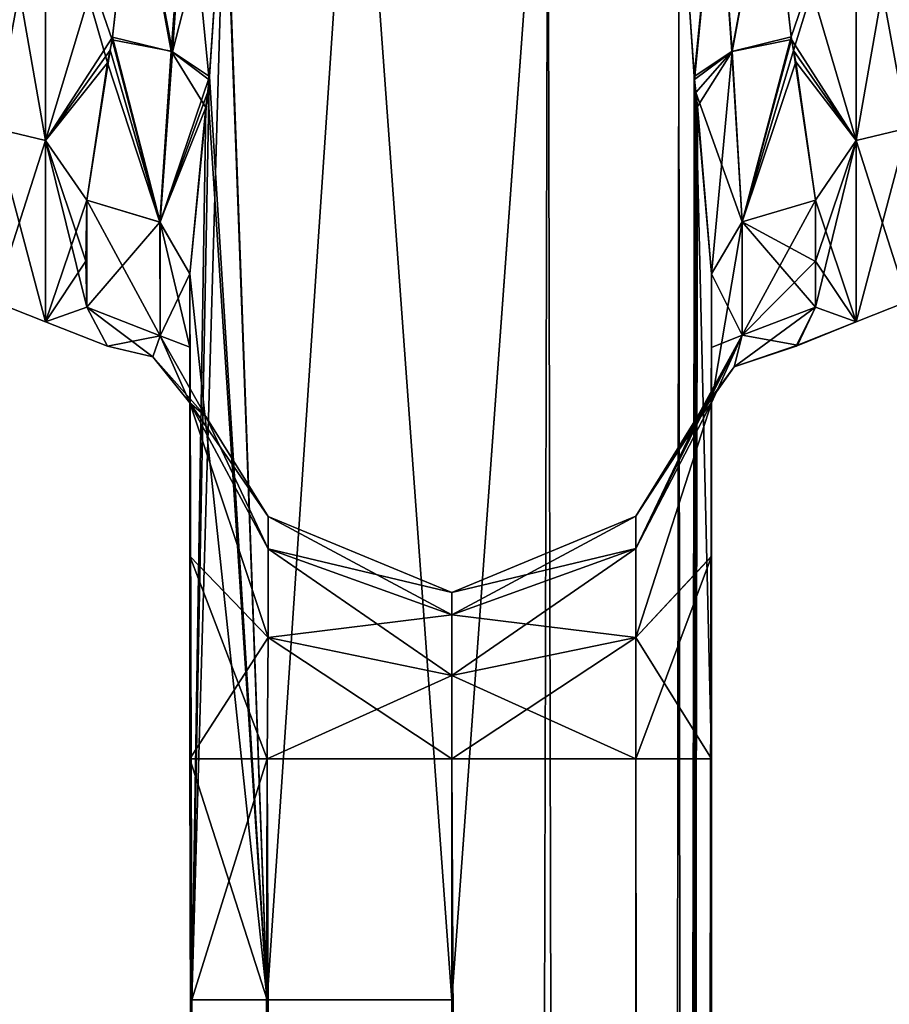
# Model space of a CAD drawing. Extents: x -23 to 1160, y -1999 to -1.
# Tile 151 of 254: x 48 to 90, y -84 to -36. Entities that reach past the tile are written whole.
import ezdxf

# ---------------------------------------------------------------- set-up
doc = ezdxf.new("R2010")
doc.units = 0
doc.header["$LTSCALE"] = 90.350045
for name, color, linetype in [('1', 7, 'CONTINUOUS'), ('12', 7, 'CONTINUOUS'), ('13', 7, 'CONTINUOUS'), ('16', 7, 'CONTINUOUS'), ('17', 7, 'CONTINUOUS'), ('18', 7, 'CONTINUOUS'), ('2', 7, 'CONTINUOUS'), ('20', 7, 'CONTINUOUS'), ('21', 7, 'CONTINUOUS'), ('22', 7, 'CONTINUOUS'), ('42', 7, 'CONTINUOUS'), ('43', 7, 'CONTINUOUS'), ('44', 7, 'CONTINUOUS'), ('48', 7, 'CONTINUOUS'), ('49', 7, 'CONTINUOUS'), ('5', 7, 'CONTINUOUS'), ('50', 7, 'CONTINUOUS'), ('51', 7, 'CONTINUOUS'), ('52', 7, 'CONTINUOUS'), ('7', 7, 'CONTINUOUS'), ('8', 7, 'CONTINUOUS')]:
    doc.layers.add(name, color=color, linetype=linetype)

msp = doc.modelspace()

# ---------------------------------------------------------------- linework, layer by layer
at = {"layer": '1', "linetype": 'CONTINUOUS'}
for points in [[(81.55, -71.85, 12.5), (81.55, -48.512, 12.5), (81.55, -52.027, 16.761), (81.55, -71.85, 12.5)], [(81.55, -48.512, 53.5), (81.55, -71.85, 53.5), (81.55, -62.103, 51.035), (81.55, -48.512, 53.5)], [(81.55, -52.067, 49.179), (81.55, -48.512, 53.5), (81.55, -62.103, 51.035), (81.55, -52.067, 49.179)], [(81.55, -62.113, 14.96), (81.55, -71.85, 12.5), (81.55, -52.027, 16.761), (81.55, -62.113, 14.96)], [(81.55, -54.723, 21.735), (81.55, -62.113, 14.96), (81.55, -52.027, 16.761), (81.55, -54.723, 21.735)], [(81.55, -54.723, 44.265), (81.55, -52.067, 49.179), (81.55, -62.103, 51.035), (81.55, -54.723, 44.265)]]:
    msp.add_3dface(points, dxfattribs=at)
at = {"layer": '12', "linetype": 'CONTINUOUS'}
for points in [[(58.021, -24.097, 59.382), (60.162, -83.45, 62.29), (64.429, -20, 65.115), (58.021, -24.097, 59.382)], [(60.162, -83.45, 62.29), (69.05, -83.45, 66), (64.429, -20, 65.115), (60.162, -83.45, 62.29)], [(64.429, -20, 65.115), (69.05, -83.45, 66), (73.669, -20, 65.115), (64.429, -20, 65.115)], [(69.05, -83.45, 66), (77.795, -1916.55, 62.333), (73.669, -20, 65.115), (69.05, -83.45, 66)], [(73.669, -20, 65.115), (77.795, -1916.55, 62.333), (79.976, -28, 59.571), (73.669, -20, 65.115)], [(58.124, -28, 59.571), (60.162, -83.45, 62.29), (58.021, -24.097, 59.382), (58.124, -28, 59.571)], [(57.394, -39.02, 58.014), (60.162, -83.45, 62.29), (58.124, -28, 59.571), (57.394, -39.02, 58.014)], [(77.795, -1916.55, 62.333), (81.55, -1916.55, 53.5), (79.976, -28, 59.571), (77.795, -1916.55, 62.333)], [(79.976, -28, 59.571), (81.55, -1916.55, 53.5), (80.706, -39.011, 58.015), (79.976, -28, 59.571)], [(57.31, -39.763, 57.792), (60.162, -83.45, 62.29), (57.394, -39.02, 58.014), (57.31, -39.763, 57.792)], [(80.706, -39.011, 58.015), (81.55, -1916.55, 53.5), (80.793, -39.785, 57.784), (80.706, -39.011, 58.015)], [(56.45, -48.511, 53.501), (60.162, -83.45, 62.29), (57.31, -39.763, 57.792), (56.45, -48.511, 53.501)], [(81.55, -71.85, 53.5), (81.55, -48.512, 53.5), (80.793, -39.785, 57.784), (81.55, -71.85, 53.5)], [(81.55, -1916.55, 53.5), (81.55, -71.85, 53.5), (80.793, -39.785, 57.784), (81.55, -1916.55, 53.5)], [(56.45, -48.511, 53.501), (56.45, -71.85, 53.5), (60.162, -83.45, 62.29), (56.45, -48.511, 53.501)], [(56.45, -71.85, 53.5), (56.55, -83.45, 53.5), (60.162, -83.45, 62.29), (56.45, -71.85, 53.5)], [(69, -1916.55, 41), (69.05, -71.85, 41), (77.839, -1928.15, 44.612), (69, -1916.55, 41)], [(69.05, -71.85, 41), (77.903, -71.85, 44.675), (77.839, -1928.15, 44.612), (69.05, -71.85, 41)], [(81.55, -71.85, 53.5), (81.55, -1916.55, 53.5), (77.839, -1928.15, 44.612), (81.55, -71.85, 53.5)], [(77.903, -71.85, 44.675), (81.55, -71.85, 53.5), (77.839, -1928.15, 44.612), (77.903, -71.85, 44.675)], [(69.05, -1916.55, 66), (77.795, -1916.55, 62.333), (69.05, -83.45, 66), (69.05, -1916.55, 66)]]:
    msp.add_3dface(points, dxfattribs=at)
at = {"layer": '13', "linetype": 'CONTINUOUS'}
for points in [[(56.45, -54.723, 21.735), (56.45, -62.107, 14.963), (60.211, -66.019, 22.901), (56.45, -54.723, 21.735)], [(56.45, -54.723, 21.735), (60.211, -66.019, 22.901), (60.211, -61.751, 27.169), (56.45, -54.723, 21.735)], [(56.45, -54.723, 21.735), (60.211, -61.751, 27.169), (60.211, -60.189, 33), (56.45, -54.723, 21.735)], [(56.45, -54.723, 21.735), (60.211, -60.189, 33), (57.219, -55.385, 33.026), (56.45, -54.723, 21.735)], [(56.45, -62.102, 51.034), (56.45, -54.723, 44.265), (60.211, -66.019, 43.099), (56.45, -62.102, 51.034)], [(56.45, -54.723, 44.265), (60.211, -61.751, 38.831), (60.211, -66.019, 43.099), (56.45, -54.723, 44.265)], [(60.211, -61.751, 38.831), (56.45, -54.723, 44.265), (57.219, -55.385, 33.026), (60.211, -61.751, 38.831)], [(81.55, -62.113, 14.96), (81.55, -54.723, 21.735), (77.903, -66.012, 22.889), (81.55, -62.113, 14.96)], [(81.55, -54.723, 21.735), (81.034, -55.385, 28.997), (77.903, -61.739, 27.162), (81.55, -54.723, 21.735)], [(77.903, -66.012, 22.889), (81.55, -54.723, 21.735), (77.903, -61.739, 27.162), (77.903, -66.012, 22.889)], [(81.55, -54.723, 44.265), (81.55, -62.103, 51.035), (77.903, -66.012, 43.111), (81.55, -54.723, 44.265)], [(80.93, -55.388, 35.225), (81.55, -54.723, 44.265), (77.903, -61.739, 38.838), (80.93, -55.388, 35.225)], [(77.903, -61.739, 38.838), (81.55, -54.723, 44.265), (77.903, -66.012, 43.111), (77.903, -61.739, 38.838)], [(60.211, -60.189, 33), (60.211, -61.751, 38.831), (57.219, -55.385, 33.026), (60.211, -60.189, 33)], [(81.034, -55.385, 28.997), (80.88, -55.387, 33.176), (77.903, -60.175, 33), (81.034, -55.385, 28.997)], [(77.903, -61.739, 27.162), (81.034, -55.385, 28.997), (77.903, -60.175, 33), (77.903, -61.739, 27.162)], [(80.88, -55.387, 33.176), (80.93, -55.388, 35.225), (77.903, -60.175, 33), (80.88, -55.387, 33.176)], [(77.903, -60.175, 33), (80.93, -55.388, 35.225), (77.903, -61.739, 38.838), (77.903, -60.175, 33)], [(69.055, -63.85, 33), (69.057, -64.922, 37), (60.211, -60.189, 33), (69.055, -63.85, 33)], [(60.211, -61.751, 27.169), (69.055, -63.85, 33), (60.211, -60.189, 33), (60.211, -61.751, 27.169)], [(60.211, -60.189, 33), (69.057, -64.922, 37), (60.211, -61.751, 38.831), (60.211, -60.189, 33)], [(77.903, -61.739, 27.162), (77.903, -60.175, 33), (69.053, -64.922, 29), (77.903, -61.739, 27.162)], [(69.053, -64.922, 29), (77.903, -60.175, 33), (69.055, -63.85, 33), (69.053, -64.922, 29)], [(77.903, -60.175, 33), (77.903, -61.739, 38.838), (69.055, -63.85, 33), (77.903, -60.175, 33)], [(69.053, -64.922, 29), (69.055, -63.85, 33), (60.211, -61.751, 27.169), (69.053, -64.922, 29)], [(60.211, -66.019, 22.901), (69.053, -64.922, 29), (60.211, -61.751, 27.169), (60.211, -66.019, 22.901)], [(69.057, -64.922, 37), (69.058, -67.85, 39.928), (60.211, -61.751, 38.831), (69.057, -64.922, 37)], [(60.211, -61.751, 38.831), (69.058, -67.85, 39.928), (60.211, -66.019, 43.099), (60.211, -61.751, 38.831)], [(77.903, -66.012, 22.889), (77.903, -61.739, 27.162), (69.052, -67.85, 26.072), (77.903, -66.012, 22.889)], [(69.052, -67.85, 26.072), (77.903, -61.739, 27.162), (69.053, -64.922, 29), (69.052, -67.85, 26.072)], [(69.055, -63.85, 33), (77.903, -61.739, 38.838), (69.057, -64.922, 37), (69.055, -63.85, 33)], [(77.903, -61.739, 38.838), (77.903, -66.012, 43.111), (69.057, -64.922, 37), (77.903, -61.739, 38.838)], [(56.45, -71.85, 53.5), (56.45, -62.102, 51.034), (60.161, -71.85, 44.612), (56.45, -71.85, 53.5)], [(60.161, -71.85, 44.612), (56.45, -62.102, 51.034), (60.211, -66.019, 43.099), (60.161, -71.85, 44.612)], [(56.45, -62.107, 14.963), (56.45, -71.85, 12.5), (60.211, -66.019, 22.901), (56.45, -62.107, 14.963)], [(81.55, -62.103, 51.035), (81.55, -71.85, 53.5), (77.903, -66.012, 43.111), (81.55, -62.103, 51.035)], [(81.55, -71.85, 12.5), (81.55, -62.113, 14.96), (77.903, -71.85, 21.325), (81.55, -71.85, 12.5)], [(77.903, -71.85, 21.325), (81.55, -62.113, 14.96), (77.903, -66.012, 22.889), (77.903, -71.85, 21.325)], [(69.052, -67.85, 26.072), (69.053, -64.922, 29), (60.211, -66.019, 22.901), (69.052, -67.85, 26.072)], [(69.057, -64.922, 37), (77.903, -66.012, 43.111), (69.058, -67.85, 39.928), (69.057, -64.922, 37)], [(56.45, -71.85, 12.5), (60.161, -71.85, 21.388), (60.211, -66.019, 22.901), (56.45, -71.85, 12.5)], [(60.161, -71.85, 21.388), (69.052, -67.85, 26.072), (60.211, -66.019, 22.901), (60.161, -71.85, 21.388)], [(69.05, -71.85, 41), (60.161, -71.85, 44.612), (60.211, -66.019, 43.099), (69.05, -71.85, 41)], [(69.058, -67.85, 39.928), (69.05, -71.85, 41), (60.211, -66.019, 43.099), (69.058, -67.85, 39.928)], [(69.05, -71.85, 25), (77.903, -71.85, 21.325), (77.903, -66.012, 22.889), (69.05, -71.85, 25)], [(69.05, -71.85, 25), (77.903, -66.012, 22.889), (69.052, -67.85, 26.072), (69.05, -71.85, 25)], [(77.903, -66.012, 43.111), (77.903, -71.85, 44.675), (69.058, -67.85, 39.928), (77.903, -66.012, 43.111)], [(77.903, -66.012, 43.111), (81.55, -71.85, 53.5), (77.903, -71.85, 44.675), (77.903, -66.012, 43.111)], [(60.161, -71.85, 21.388), (69.05, -71.85, 25), (69.052, -67.85, 26.072), (60.161, -71.85, 21.388)], [(69.058, -67.85, 39.928), (77.903, -71.85, 44.675), (69.05, -71.85, 41), (69.058, -67.85, 39.928)]]:
    msp.add_3dface(points, dxfattribs=at)
at = {"layer": '16', "linetype": 'CONTINUOUS'}
for points in [[(53.753, -28, 57), (49.5, -28, 57), (49.5, -42.104, 52.419), (53.753, -28, 57)], [(53.753, -28, 57), (49.5, -42.104, 52.419), (52.726, -37.121, 55.199), (53.753, -28, 57)], [(49.5, -28, 9), (53.753, -28, 9), (52.707, -37.256, 10.857), (49.5, -28, 9)], [(52.491, -38.362, 11.352), (49.5, -28, 9), (52.707, -37.256, 10.857), (52.491, -38.362, 11.352)], [(49.5, -28, 9), (52.491, -38.362, 11.352), (49.5, -42.099, 13.578), (49.5, -28, 9)], [(52.726, -37.121, 55.199), (49.5, -42.104, 52.419), (52.611, -37.747, 54.931), (52.726, -37.121, 55.199)], [(52.611, -37.747, 54.931), (49.5, -42.104, 52.419), (51.5, -44.976, 49.966), (52.611, -37.747, 54.931)], [(52.491, -38.362, 11.352), (51.5, -44.976, 16.034), (49.5, -42.099, 13.578), (52.491, -38.362, 11.352)], [(49.5, -42.099, 13.578), (51.5, -44.976, 16.034), (51.45, -47.911, 19.601), (49.5, -42.099, 13.578)], [(49.5, -50.828, 25.593), (49.5, -42.099, 13.578), (51.5, -50.115, 23.677), (49.5, -50.828, 25.593)], [(51.5, -50.115, 23.677), (49.5, -42.099, 13.578), (51.45, -47.911, 19.601), (51.5, -50.115, 23.677)], [(49.5, -42.104, 52.419), (49.5, -50.829, 40.406), (51.5, -44.976, 49.966), (49.5, -42.104, 52.419)], [(51.5, -44.976, 49.966), (49.5, -50.829, 40.406), (51.45, -47.905, 46.409), (51.5, -44.976, 49.966)], [(51.45, -47.905, 46.409), (49.5, -50.829, 40.406), (51.5, -50.115, 42.323), (51.45, -47.905, 46.409)], [(52.486, -52, 33.02), (49.5, -50.828, 25.593), (51.5, -50.115, 23.677), (52.486, -52, 33.02)], [(51.5, -50.115, 42.323), (49.5, -50.829, 40.406), (52.486, -52, 33.02), (51.5, -50.115, 42.323)], [(49.5, -50.829, 40.406), (49.5, -50.828, 25.593), (52.486, -52, 33.02), (49.5, -50.829, 40.406)]]:
    msp.add_3dface(points, dxfattribs=at)
at = {"layer": '17', "linetype": 'CONTINUOUS'}
for points in [[(60.097, -1928.15, 44.675), (56.45, -1928.15, 53.5), (60.161, -71.85, 44.612), (60.097, -1928.15, 44.675)], [(60.161, -71.85, 44.612), (56.45, -1928.15, 53.5), (56.55, -83.45, 53.5), (60.161, -71.85, 44.612)], [(56.45, -71.85, 53.5), (60.161, -71.85, 44.612), (56.55, -83.45, 53.5), (56.45, -71.85, 53.5)], [(68.95, -1928.15, 41), (60.097, -1928.15, 44.675), (60.161, -71.85, 44.612), (68.95, -1928.15, 41)], [(69.05, -71.85, 41), (68.95, -1928.15, 41), (60.161, -71.85, 44.612), (69.05, -71.85, 41)], [(69, -1916.55, 41), (68.95, -1928.15, 41), (69.05, -71.85, 41), (69, -1916.55, 41)], [(56.55, -83.45, 53.5), (56.45, -1928.15, 53.5), (57.202, -1960.168, 57.769), (56.55, -83.45, 53.5)], [(57.292, -1960.973, 58.011), (58.024, -1972, 59.571), (56.55, -83.45, 53.5), (57.292, -1960.973, 58.011)], [(56.55, -83.45, 53.5), (58.024, -1972, 59.571), (60.162, -83.45, 62.29), (56.55, -83.45, 53.5)], [(57.202, -1960.168, 57.769), (57.292, -1960.973, 58.011), (56.55, -83.45, 53.5), (57.202, -1960.168, 57.769)], [(58.024, -1972, 59.571), (64.377, -1980, 65.133), (60.162, -83.45, 62.29), (58.024, -1972, 59.571)], [(64.377, -1980, 65.133), (69.05, -1916.55, 66), (60.162, -83.45, 62.29), (64.377, -1980, 65.133)], [(60.162, -83.45, 62.29), (69.05, -1916.55, 66), (69.05, -83.45, 66), (60.162, -83.45, 62.29)]]:
    msp.add_3dface(points, dxfattribs=at)
at = {"layer": '18', "linetype": 'CONTINUOUS'}
for points in [[(60.097, -1928.15, 21.325), (56.45, -71.85, 12.5), (56.55, -83.45, 12.5), (60.097, -1928.15, 21.325)], [(56.45, -71.85, 12.5), (60.097, -1928.15, 21.325), (60.161, -71.85, 21.388), (56.45, -71.85, 12.5)], [(60.097, -1928.15, 21.325), (68.95, -1928.15, 25), (60.161, -71.85, 21.388), (60.097, -1928.15, 21.325)], [(68.95, -1928.15, 25), (69, -1916.55, 25), (60.161, -71.85, 21.388), (68.95, -1928.15, 25)], [(60.161, -71.85, 21.388), (69, -1916.55, 25), (69.05, -71.85, 25), (60.161, -71.85, 21.388)], [(56.45, -1951.488, 12.5), (56.45, -1928.15, 12.5), (60.161, -83.45, 3.712), (56.45, -1951.488, 12.5)], [(57.202, -1960.174, 8.229), (56.45, -1951.488, 12.5), (60.161, -83.45, 3.712), (57.202, -1960.174, 8.229)], [(56.45, -1928.15, 12.5), (60.097, -1928.15, 21.325), (56.55, -83.45, 12.5), (56.45, -1928.15, 12.5)], [(60.161, -83.45, 3.712), (56.45, -1928.15, 12.5), (56.55, -83.45, 12.5), (60.161, -83.45, 3.712)], [(57.293, -1960.98, 7.988), (57.202, -1960.174, 8.229), (60.161, -83.45, 3.712), (57.293, -1960.98, 7.988)], [(58.024, -1972, 6.429), (57.293, -1960.98, 7.988), (60.161, -83.45, 3.712), (58.024, -1972, 6.429)], [(64.387, -1980, 0.862), (58.024, -1972, 6.429), (60.161, -83.45, 3.712), (64.387, -1980, 0.862)], [(69.05, -83.45), (64.387, -1980, 0.862), (60.161, -83.45, 3.712), (69.05, -83.45)], [(69.05, -1916.55), (64.387, -1980, 0.862), (69.05, -83.45), (69.05, -1916.55)]]:
    msp.add_3dface(points, dxfattribs=at)
at = {"layer": '2', "linetype": 'CONTINUOUS'}
for points in [[(56.45, -48.511, 53.501), (56.45, -52.04, 49.22), (56.45, -71.85, 53.5), (56.45, -48.511, 53.501)], [(56.45, -52.046, 16.79), (56.45, -48.512, 12.5), (56.45, -62.107, 14.963), (56.45, -52.046, 16.79)], [(56.45, -62.107, 14.963), (56.45, -48.512, 12.5), (56.45, -71.85, 12.5), (56.45, -62.107, 14.963)], [(56.45, -52.04, 49.22), (56.45, -54.723, 44.265), (56.45, -62.102, 51.034), (56.45, -52.04, 49.22)], [(56.45, -71.85, 53.5), (56.45, -52.04, 49.22), (56.45, -62.102, 51.034), (56.45, -71.85, 53.5)], [(56.45, -54.723, 21.735), (56.45, -52.046, 16.79), (56.45, -62.107, 14.963), (56.45, -54.723, 21.735)]]:
    msp.add_3dface(points, dxfattribs=at)
at = {"layer": '20', "linetype": 'CONTINUOUS'}
for points in [[(49.5, -42.104, 52.419), (49.5, -28, 57), (47.025, -41.504, 51.587), (49.5, -42.104, 52.419)], [(49.5, -28, 57), (47.025, -28, 55.975), (47.025, -41.504, 51.587), (49.5, -28, 57)], [(49.5, -28, 9), (49.5, -42.099, 13.578), (47.025, -28, 10.025), (49.5, -28, 9)], [(49.5, -42.099, 13.578), (47.025, -41.504, 14.413), (47.025, -28, 10.025), (49.5, -42.099, 13.578)], [(49.5, -42.099, 13.578), (49.5, -50.828, 25.593), (47.025, -41.504, 14.413), (49.5, -42.099, 13.578)], [(49.5, -50.828, 25.593), (47.025, -49.85, 25.9), (47.025, -41.504, 14.413), (49.5, -50.828, 25.593)], [(49.5, -42.104, 52.419), (47.025, -41.504, 51.587), (47.025, -49.85, 40.1), (49.5, -42.104, 52.419)], [(49.5, -50.829, 40.406), (49.5, -42.104, 52.419), (47.025, -49.85, 40.1), (49.5, -50.829, 40.406)], [(49.5, -50.828, 25.593), (49.5, -50.829, 40.406), (47.025, -49.85, 25.9), (49.5, -50.828, 25.593)], [(49.5, -50.829, 40.406), (47.025, -49.85, 40.1), (47.025, -49.85, 25.9), (49.5, -50.829, 40.406)]]:
    msp.add_3dface(points, dxfattribs=at)
at = {"layer": '21', "linetype": 'CONTINUOUS'}
for points in [[(51.5, -44.976, 49.966), (51.45, -47.905, 46.409), (51.5, -50.115, 42.323), (51.5, -44.976, 49.966)], [(51.5, -44.976, 49.966), (51.5, -50.115, 42.323), (55.018, -51.495, 42.904), (51.5, -44.976, 49.966)], [(51.5, -44.976, 49.966), (55.018, -51.495, 42.904), (55.017, -46.034, 51.023), (51.5, -44.976, 49.966)], [(56.45, -52.04, 49.22), (56.45, -48.511, 53.501), (55.017, -46.034, 51.023), (56.45, -52.04, 49.22)], [(55.018, -51.495, 42.904), (56.45, -52.04, 49.22), (55.017, -46.034, 51.023), (55.018, -51.495, 42.904)], [(56.45, -54.723, 44.265), (56.45, -52.04, 49.22), (55.018, -51.495, 42.904), (56.45, -54.723, 44.265)]]:
    msp.add_3dface(points, dxfattribs=at)
at = {"layer": '22', "linetype": 'CONTINUOUS'}
for points in [[(51.5, -44.976, 16.034), (51.5, -50.115, 23.677), (51.45, -47.911, 19.601), (51.5, -44.976, 16.034)], [(51.5, -50.115, 23.677), (51.5, -44.976, 16.034), (55.003, -46.024, 14.987), (51.5, -50.115, 23.677)], [(51.5, -50.115, 23.677), (55.003, -46.024, 14.987), (55.018, -51.495, 23.096), (51.5, -50.115, 23.677)], [(55.003, -46.024, 14.987), (56.45, -48.512, 12.5), (55.018, -51.495, 23.096), (55.003, -46.024, 14.987)], [(56.45, -48.512, 12.5), (56.45, -52.046, 16.79), (55.018, -51.495, 23.096), (56.45, -48.512, 12.5)], [(56.45, -52.046, 16.79), (56.45, -54.723, 21.735), (55.018, -51.495, 23.096), (56.45, -52.046, 16.79)]]:
    msp.add_3dface(points, dxfattribs=at)
at = {"layer": '42', "linetype": 'CONTINUOUS'}
for points in [[(53.753, -28, 57), (52.726, -37.121, 55.199), (55.611, -37.831, 55.912), (53.753, -28, 57)], [(53.753, -28, 57), (55.611, -37.831, 55.912), (56.288, -28, 57.691), (53.753, -28, 57)], [(57.394, -39.02, 58.014), (58.124, -28, 59.571), (55.611, -37.831, 55.912), (57.394, -39.02, 58.014)], [(55.611, -37.831, 55.912), (58.124, -28, 59.571), (56.288, -28, 57.691), (55.611, -37.831, 55.912)], [(52.726, -37.121, 55.199), (52.611, -37.747, 54.931), (55.017, -46.034, 51.023), (52.726, -37.121, 55.199)], [(52.726, -37.121, 55.199), (55.017, -46.034, 51.023), (55.611, -37.831, 55.912), (52.726, -37.121, 55.199)], [(52.611, -37.747, 54.931), (51.5, -44.976, 49.966), (55.017, -46.034, 51.023), (52.611, -37.747, 54.931)], [(55.017, -46.034, 51.023), (57.394, -39.02, 58.014), (55.611, -37.831, 55.912), (55.017, -46.034, 51.023)], [(57.31, -39.763, 57.792), (57.394, -39.02, 58.014), (55.017, -46.034, 51.023), (57.31, -39.763, 57.792)], [(56.45, -48.511, 53.501), (57.31, -39.763, 57.792), (55.017, -46.034, 51.023), (56.45, -48.511, 53.501)]]:
    msp.add_3dface(points, dxfattribs=at)
at = {"layer": '43', "linetype": 'CONTINUOUS'}
for points in [[(51.5, -50.115, 42.323), (52.486, -52, 33.02), (55.018, -51.495, 42.904), (51.5, -50.115, 42.323)], [(52.486, -52, 33.02), (51.5, -50.115, 23.677), (54.67, -52.509, 33), (52.486, -52, 33.02)], [(51.5, -50.115, 23.677), (55.018, -51.495, 23.096), (54.67, -52.509, 33), (51.5, -50.115, 23.677)], [(52.486, -52, 33.02), (54.67, -52.509, 33), (55.018, -51.495, 42.904), (52.486, -52, 33.02)], [(54.67, -52.509, 33), (56.45, -54.723, 44.265), (55.018, -51.495, 42.904), (54.67, -52.509, 33)], [(55.018, -51.495, 23.096), (57.219, -55.385, 33.026), (54.67, -52.509, 33), (55.018, -51.495, 23.096)], [(56.45, -54.723, 21.735), (57.219, -55.385, 33.026), (55.018, -51.495, 23.096), (56.45, -54.723, 21.735)], [(57.219, -55.385, 33.026), (56.45, -54.723, 44.265), (54.67, -52.509, 33), (57.219, -55.385, 33.026)]]:
    msp.add_3dface(points, dxfattribs=at)
at = {"layer": '44', "linetype": 'CONTINUOUS'}
for points in [[(52.707, -37.256, 10.857), (53.753, -28, 9), (55.553, -37.807, 10.122), (52.707, -37.256, 10.857)], [(53.753, -28, 9), (56.288, -28, 8.309), (55.553, -37.807, 10.122), (53.753, -28, 9)], [(56.288, -28, 8.309), (57.376, -39.184, 8.03), (55.553, -37.807, 10.122), (56.288, -28, 8.309)], [(58.124, -28, 6.429), (57.376, -39.184, 8.03), (56.288, -28, 8.309), (58.124, -28, 6.429)], [(52.491, -38.362, 11.352), (52.707, -37.256, 10.857), (55.003, -46.024, 14.987), (52.491, -38.362, 11.352)], [(52.707, -37.256, 10.857), (55.553, -37.807, 10.122), (55.003, -46.024, 14.987), (52.707, -37.256, 10.857)], [(55.553, -37.807, 10.122), (57.222, -40.518, 8.457), (55.003, -46.024, 14.987), (55.553, -37.807, 10.122)], [(57.376, -39.184, 8.03), (57.222, -40.518, 8.457), (55.553, -37.807, 10.122), (57.376, -39.184, 8.03)], [(51.5, -44.976, 16.034), (52.491, -38.362, 11.352), (55.003, -46.024, 14.987), (51.5, -44.976, 16.034)], [(57.222, -40.518, 8.457), (56.45, -48.512, 12.5), (55.003, -46.024, 14.987), (57.222, -40.518, 8.457)]]:
    msp.add_3dface(points, dxfattribs=at)
at = {"layer": '48', "linetype": 'CONTINUOUS'}
for points in [[(79.976, -28, 59.571), (80.706, -39.011, 58.015), (81.814, -28, 57.692), (79.976, -28, 59.571)], [(80.706, -39.011, 58.015), (82.53, -37.815, 55.888), (81.814, -28, 57.692), (80.706, -39.011, 58.015)], [(82.53, -37.815, 55.888), (84.347, -28, 57), (81.814, -28, 57.692), (82.53, -37.815, 55.888)], [(85.374, -37.115, 55.202), (84.347, -28, 57), (82.53, -37.815, 55.888), (85.374, -37.115, 55.202)], [(83.015, -46.011, 51.001), (85.374, -37.115, 55.202), (82.53, -37.815, 55.888), (83.015, -46.011, 51.001)], [(85.492, -37.764, 54.924), (85.374, -37.115, 55.202), (83.015, -46.011, 51.001), (85.492, -37.764, 54.924)], [(80.706, -39.011, 58.015), (80.793, -39.785, 57.784), (82.53, -37.815, 55.888), (80.706, -39.011, 58.015)], [(80.793, -39.785, 57.784), (83.015, -46.011, 51.001), (82.53, -37.815, 55.888), (80.793, -39.785, 57.784)], [(86.55, -44.976, 49.966), (85.492, -37.764, 54.924), (83.015, -46.011, 51.001), (86.55, -44.976, 49.966)], [(80.793, -39.785, 57.784), (81.55, -48.512, 53.5), (83.015, -46.011, 51.001), (80.793, -39.785, 57.784)]]:
    msp.add_3dface(points, dxfattribs=at)
at = {"layer": '49', "linetype": 'CONTINUOUS'}
for points in [[(86.55, -47.914, 46.395), (86.55, -44.976, 49.966), (83.015, -46.011, 51.001), (86.55, -47.914, 46.395)], [(81.55, -48.512, 53.5), (83.015, -51.465, 42.892), (83.015, -46.011, 51.001), (81.55, -48.512, 53.5)], [(86.55, -50.115, 42.323), (86.55, -47.914, 46.395), (83.015, -46.011, 51.001), (86.55, -50.115, 42.323)], [(83.015, -51.465, 42.892), (86.55, -50.115, 42.323), (83.015, -46.011, 51.001), (83.015, -51.465, 42.892)], [(81.55, -48.512, 53.5), (81.55, -52.067, 49.179), (83.015, -51.465, 42.892), (81.55, -48.512, 53.5)], [(81.55, -52.067, 49.179), (81.55, -54.723, 44.265), (83.015, -51.465, 42.892), (81.55, -52.067, 49.179)]]:
    msp.add_3dface(points, dxfattribs=at)
at = {"layer": '5', "linetype": 'CONTINUOUS'}
for points in [[(84.347, -28, 9), (88.5, -28, 9), (88.5, -42.104, 13.581), (84.347, -28, 9)], [(85.391, -37.244, 10.852), (84.347, -28, 9), (88.5, -42.104, 13.581), (85.391, -37.244, 10.852)], [(88.5, -28, 57), (84.347, -28, 57), (85.374, -37.115, 55.202), (88.5, -28, 57)], [(85.492, -37.764, 54.924), (88.5, -28, 57), (85.374, -37.115, 55.202), (85.492, -37.764, 54.924)], [(88.5, -28, 57), (85.492, -37.764, 54.924), (88.5, -42.099, 52.422), (88.5, -28, 57)], [(85.601, -38.316, 11.33), (85.391, -37.244, 10.852), (88.5, -42.104, 13.581), (85.601, -38.316, 11.33)], [(85.492, -37.764, 54.924), (86.55, -44.976, 49.966), (88.5, -42.099, 52.422), (85.492, -37.764, 54.924)], [(86.55, -44.976, 16.034), (85.601, -38.316, 11.33), (88.5, -42.104, 13.581), (86.55, -44.976, 16.034)], [(86.55, -47.914, 46.395), (86.55, -50.115, 42.323), (88.5, -42.099, 52.422), (86.55, -47.914, 46.395)], [(88.5, -42.099, 52.422), (86.55, -50.115, 42.323), (88.5, -50.828, 40.407), (88.5, -42.099, 52.422)], [(86.55, -44.976, 49.966), (86.55, -47.914, 46.395), (88.5, -42.099, 52.422), (86.55, -44.976, 49.966)], [(88.5, -50.829, 25.594), (86.55, -44.976, 16.034), (88.5, -42.104, 13.581), (88.5, -50.829, 25.594)], [(86.55, -47.901, 19.585), (86.55, -44.976, 16.034), (88.5, -50.829, 25.594), (86.55, -47.901, 19.585)], [(86.55, -50.115, 23.677), (86.55, -47.901, 19.585), (88.5, -50.829, 25.594), (86.55, -50.115, 23.677)], [(85.615, -51.997, 33.349), (86.55, -50.115, 23.677), (88.5, -50.829, 25.594), (85.615, -51.997, 33.349)], [(86.55, -50.115, 42.323), (85.682, -51.942, 34.673), (88.5, -50.828, 40.407), (86.55, -50.115, 42.323)], [(85.682, -51.942, 34.673), (85.615, -51.997, 33.349), (88.5, -50.828, 40.407), (85.682, -51.942, 34.673)], [(88.5, -50.828, 40.407), (85.615, -51.997, 33.349), (88.5, -50.829, 25.594), (88.5, -50.828, 40.407)]]:
    msp.add_3dface(points, dxfattribs=at)
at = {"layer": '50', "linetype": 'CONTINUOUS'}
for points in [[(86.55, -50.115, 23.677), (85.615, -51.997, 33.349), (82.635, -52.983, 33.002), (86.55, -50.115, 23.677)], [(83.014, -51.465, 23.108), (86.55, -50.115, 23.677), (82.635, -52.983, 33.002), (83.014, -51.465, 23.108)], [(85.682, -51.942, 34.673), (86.55, -50.115, 42.323), (83.015, -51.465, 42.892), (85.682, -51.942, 34.673)], [(80.88, -55.387, 33.176), (81.034, -55.385, 28.997), (83.014, -51.465, 23.108), (80.88, -55.387, 33.176)], [(80.88, -55.387, 33.176), (83.014, -51.465, 23.108), (82.635, -52.983, 33.002), (80.88, -55.387, 33.176)], [(81.55, -54.723, 44.265), (80.93, -55.388, 35.225), (83.015, -51.465, 42.892), (81.55, -54.723, 44.265)], [(80.93, -55.388, 35.225), (82.635, -52.983, 33.002), (83.015, -51.465, 42.892), (80.93, -55.388, 35.225)], [(81.034, -55.385, 28.997), (81.55, -54.723, 21.735), (83.014, -51.465, 23.108), (81.034, -55.385, 28.997)], [(82.635, -52.983, 33.002), (85.682, -51.942, 34.673), (83.015, -51.465, 42.892), (82.635, -52.983, 33.002)], [(85.615, -51.997, 33.349), (85.682, -51.942, 34.673), (82.635, -52.983, 33.002), (85.615, -51.997, 33.349)], [(80.93, -55.388, 35.225), (80.88, -55.387, 33.176), (82.635, -52.983, 33.002), (80.93, -55.388, 35.225)]]:
    msp.add_3dface(points, dxfattribs=at)
at = {"layer": '51', "linetype": 'CONTINUOUS'}
for points in [[(86.55, -44.976, 16.034), (86.55, -47.901, 19.585), (83.014, -51.465, 23.108), (86.55, -44.976, 16.034)], [(83.015, -46.011, 14.999), (86.55, -44.976, 16.034), (83.014, -51.465, 23.108), (83.015, -46.011, 14.999)], [(81.55, -54.723, 21.735), (81.55, -48.512, 12.5), (83.015, -46.011, 14.999), (81.55, -54.723, 21.735)], [(81.55, -54.723, 21.735), (83.015, -46.011, 14.999), (83.014, -51.465, 23.108), (81.55, -54.723, 21.735)], [(86.55, -47.901, 19.585), (86.55, -50.115, 23.677), (83.014, -51.465, 23.108), (86.55, -47.901, 19.585)], [(81.55, -48.512, 12.5), (81.55, -54.723, 21.735), (81.55, -52.027, 16.761), (81.55, -48.512, 12.5)]]:
    msp.add_3dface(points, dxfattribs=at)
at = {"layer": '52', "linetype": 'CONTINUOUS'}
for points in [[(80.722, -39.168, 8.026), (79.976, -28, 6.429), (81.812, -28, 8.309), (80.722, -39.168, 8.026)], [(80.722, -39.168, 8.026), (81.812, -28, 8.309), (82.546, -37.808, 10.121), (80.722, -39.168, 8.026)], [(81.812, -28, 8.309), (84.347, -28, 9), (82.546, -37.808, 10.121), (81.812, -28, 8.309)], [(84.347, -28, 9), (85.391, -37.244, 10.852), (82.546, -37.808, 10.121), (84.347, -28, 9)], [(82.546, -37.808, 10.121), (85.391, -37.244, 10.852), (83.015, -46.011, 14.999), (82.546, -37.808, 10.121)], [(85.391, -37.244, 10.852), (85.601, -38.316, 11.33), (83.015, -46.011, 14.999), (85.391, -37.244, 10.852)], [(80.872, -40.461, 8.438), (80.722, -39.168, 8.026), (82.546, -37.808, 10.121), (80.872, -40.461, 8.438)], [(81.55, -48.512, 12.5), (80.872, -40.461, 8.438), (82.546, -37.808, 10.121), (81.55, -48.512, 12.5)], [(81.55, -48.512, 12.5), (82.546, -37.808, 10.121), (83.015, -46.011, 14.999), (81.55, -48.512, 12.5)], [(85.601, -38.316, 11.33), (86.55, -44.976, 16.034), (83.015, -46.011, 14.999), (85.601, -38.316, 11.33)]]:
    msp.add_3dface(points, dxfattribs=at)
at = {"layer": '7', "linetype": 'CONTINUOUS'}
for points in [[(88.5, -42.104, 13.581), (88.5, -28, 9), (90.975, -41.504, 14.413), (88.5, -42.104, 13.581)], [(88.5, -28, 9), (90.975, -28, 10.025), (90.975, -41.504, 14.413), (88.5, -28, 9)], [(88.5, -28, 57), (88.5, -42.099, 52.422), (90.975, -28, 55.975), (88.5, -28, 57)], [(88.5, -42.099, 52.422), (90.975, -41.504, 51.587), (90.975, -28, 55.975), (88.5, -42.099, 52.422)], [(88.5, -42.099, 52.422), (88.5, -50.828, 40.407), (90.975, -41.504, 51.587), (88.5, -42.099, 52.422)], [(88.5, -50.828, 40.407), (90.975, -49.85, 40.1), (90.975, -41.504, 51.587), (88.5, -50.828, 40.407)], [(88.5, -42.104, 13.581), (90.975, -41.504, 14.413), (90.975, -49.85, 25.9), (88.5, -42.104, 13.581)], [(88.5, -50.829, 25.594), (88.5, -42.104, 13.581), (90.975, -49.85, 25.9), (88.5, -50.829, 25.594)], [(88.5, -50.828, 40.407), (88.5, -50.829, 25.594), (90.975, -49.85, 40.1), (88.5, -50.828, 40.407)], [(88.5, -50.829, 25.594), (90.975, -49.85, 25.9), (90.975, -49.85, 40.1), (88.5, -50.829, 25.594)]]:
    msp.add_3dface(points, dxfattribs=at)
at = {"layer": '8', "linetype": 'CONTINUOUS'}
for points in [[(64.43, -20, 0.885), (60.161, -83.45, 3.712), (58.124, -28, 6.429), (64.43, -20, 0.885)], [(69.05, -83.45), (60.161, -83.45, 3.712), (64.43, -20, 0.885), (69.05, -83.45)], [(73.67, -20, 0.885), (69.05, -83.45), (64.43, -20, 0.885), (73.67, -20, 0.885)], [(77.795, -1916.55, 3.667), (69.05, -1916.55), (73.67, -20, 0.885), (77.795, -1916.55, 3.667)], [(69.05, -1916.55), (69.05, -83.45), (73.67, -20, 0.885), (69.05, -1916.55)], [(79.976, -28, 6.429), (77.795, -1916.55, 3.667), (73.67, -20, 0.885), (79.976, -28, 6.429)], [(60.161, -83.45, 3.712), (56.55, -83.45, 12.5), (58.124, -28, 6.429), (60.161, -83.45, 3.712)], [(58.124, -28, 6.429), (56.55, -83.45, 12.5), (57.376, -39.184, 8.03), (58.124, -28, 6.429)], [(80.722, -39.168, 8.026), (77.795, -1916.55, 3.667), (79.976, -28, 6.429), (80.722, -39.168, 8.026)], [(57.376, -39.184, 8.03), (56.55, -83.45, 12.5), (57.222, -40.518, 8.457), (57.376, -39.184, 8.03)], [(80.872, -40.461, 8.438), (77.795, -1916.55, 3.667), (80.722, -39.168, 8.026), (80.872, -40.461, 8.438)], [(56.55, -83.45, 12.5), (56.45, -48.512, 12.5), (57.222, -40.518, 8.457), (56.55, -83.45, 12.5)], [(81.55, -48.512, 12.5), (77.795, -1916.55, 3.667), (80.872, -40.461, 8.438), (81.55, -48.512, 12.5)], [(56.45, -71.85, 12.5), (56.45, -48.512, 12.5), (56.55, -83.45, 12.5), (56.45, -71.85, 12.5)], [(81.55, -48.512, 12.5), (81.55, -71.85, 12.5), (77.795, -1916.55, 3.667), (81.55, -48.512, 12.5)], [(69.05, -71.85, 25), (69, -1916.55, 25), (77.839, -1928.15, 21.388), (69.05, -71.85, 25)], [(77.903, -71.85, 21.325), (69.05, -71.85, 25), (77.839, -1928.15, 21.388), (77.903, -71.85, 21.325)], [(81.55, -71.85, 12.5), (81.55, -1916.55, 12.5), (77.795, -1916.55, 3.667), (81.55, -71.85, 12.5)], [(81.55, -1928.15, 12.5), (77.903, -71.85, 21.325), (77.839, -1928.15, 21.388), (81.55, -1928.15, 12.5)], [(81.55, -1928.15, 12.5), (81.55, -1916.55, 12.5), (77.903, -71.85, 21.325), (81.55, -1928.15, 12.5)], [(81.55, -1916.55, 12.5), (81.55, -71.85, 12.5), (77.903, -71.85, 21.325), (81.55, -1916.55, 12.5)]]:
    msp.add_3dface(points, dxfattribs=at)

doc.saveas('drawing.dxf')
